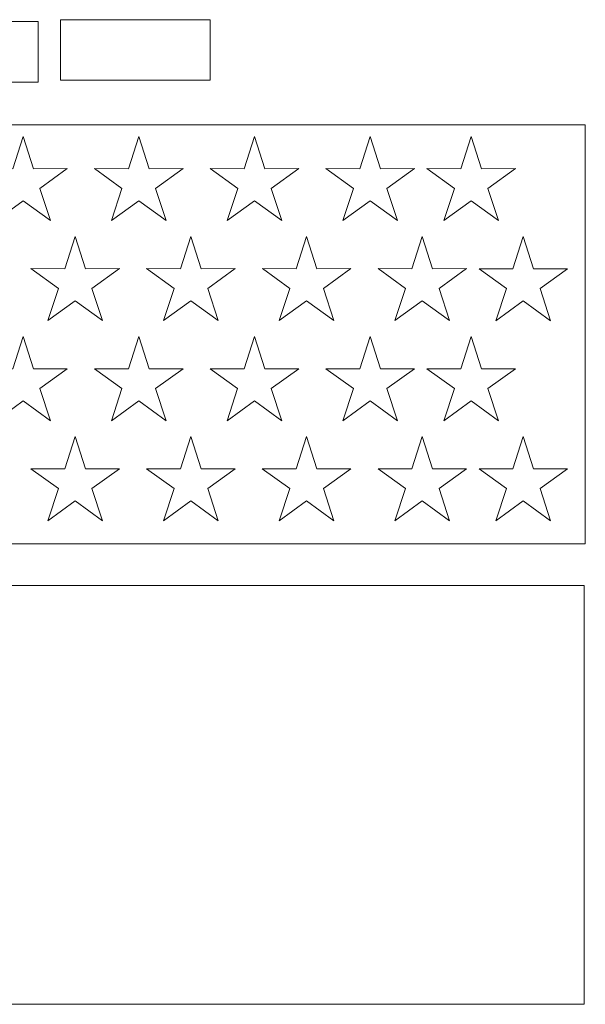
# Model space of a CAD drawing. Header units: millimetres. Extents: x -1146 to 1019, y -763 to 979.
# Tile 83 of 143: x 839 to 895, y -92 to 5. Entities that reach past the tile are written whole.
import ezdxf

# ---------------------------------------------------------------- set-up
doc = ezdxf.new("R2010")
doc.units = ezdxf.units.MM
doc.header["$MEASUREMENT"] = 0
doc.layers.add('Layer 1', color=7, linetype='Continuous')

msp = doc.modelspace()

# ---------------------------------------------------------------- linework, layer by layer
at = {"layer": 'Layer 1', "color": 250, "lineweight": 18}
for points, knots in [([(840.6256, 5.1205), (840.6256, 5.1205), (819.9775, 5.1205), (819.9775, 5.1205), (819.9775, 5.1205), (819.9775, 5.1205), (819.9775, -0.8795), (819.9775, -0.8795), (819.9775, -0.8795), (819.9775, -0.8795), (840.6256, -0.8795), (840.6256, -0.8795), (840.6256, -0.8795), (840.6256, -0.8795), (840.6256, 5.1205), (840.6256, 5.1205)], [0, 0, 0, 0, 0.2, 0.2, 0.2, 0.2, 0.4, 0.4, 0.4, 0.4, 0.6, 0.6, 0.6, 0.6, 1, 1, 1, 1]), ([(857.6373, 5.295), (857.6373, 5.295), (842.8276, 5.295), (842.8276, 5.295), (842.8276, 5.295), (842.8276, 5.295), (842.8276, -0.705), (842.8276, -0.705), (842.8276, -0.705), (842.8276, -0.705), (857.6373, -0.705), (857.6373, -0.705), (857.6373, -0.705), (857.6373, -0.705), (857.6373, 5.295), (857.6373, 5.295)], [0, 0, 0, 0, 0.2, 0.2, 0.2, 0.2, 0.4, 0.4, 0.4, 0.4, 0.6, 0.6, 0.6, 0.6, 1, 1, 1, 1]), ([(783.2476, -5.1221), (783.2476, -5.1221), (894.8039, -5.1221), (894.8039, -5.1221), (894.8039, -5.1221), (894.8039, -5.1221), (894.8039, -46.5805), (894.8039, -46.5805), (894.8039, -46.5805), (894.8039, -46.5805), (783.2476, -46.5805), (783.2476, -46.5805), (783.2476, -46.5805), (783.2476, -46.5805), (783.2476, -5.1221), (783.2476, -5.1221)], [0, 0, 0, 0, 0.2, 0.2, 0.2, 0.2, 0.4, 0.4, 0.4, 0.4, 0.6, 0.6, 0.6, 0.6, 1, 1, 1, 1]), ([(839.1268, -6.2686), (839.1268, -6.2686), (840.1558, -9.456), (840.1558, -9.456), (840.1558, -9.456), (840.1558, -9.456), (843.5053, -9.4497), (843.5053, -9.4497), (843.5053, -9.4497), (843.5053, -9.4497), (840.7918, -11.4134), (840.7918, -11.4134), (840.7918, -11.4134), (840.7918, -11.4134), (841.8329, -14.597), (841.8329, -14.597), (841.8329, -14.597), (841.8329, -14.597), (839.1268, -12.6229), (839.1268, -12.6229), (839.1268, -12.6229), (839.1268, -12.6229), (836.4207, -14.597), (836.4207, -14.597), (836.4207, -14.597), (836.4207, -14.597), (837.4618, -11.4134), (837.4618, -11.4134), (837.4618, -11.4134), (837.4618, -11.4134), (834.7483, -9.4497), (834.7483, -9.4497), (834.7483, -9.4497), (834.7483, -9.4497), (838.0978, -9.456), (838.0978, -9.456), (838.0978, -9.456), (838.0978, -9.456), (839.1268, -6.2686), (839.1268, -6.2686)], [0, 0, 0, 0, 0.0909091, 0.0909091, 0.0909091, 0.0909091, 0.1818182, 0.1818182, 0.1818182, 0.1818182, 0.2727273, 0.2727273, 0.2727273, 0.2727273, 0.3636364, 0.3636364, 0.3636364, 0.3636364, 0.4545455, 0.4545455, 0.4545455, 0.4545455, 0.5454545, 0.5454545, 0.5454545, 0.5454545, 0.6363636, 0.6363636, 0.6363636, 0.6363636, 0.7272727, 0.7272727, 0.7272727, 0.7272727, 0.8181818, 0.8181818, 0.8181818, 0.8181818, 1, 1, 1, 1]), ([(850.5837, -6.2686), (850.5837, -6.2686), (851.6127, -9.456), (851.6127, -9.456), (851.6127, -9.456), (851.6127, -9.456), (854.9622, -9.4497), (854.9622, -9.4497), (854.9622, -9.4497), (854.9622, -9.4497), (852.2487, -11.4134), (852.2487, -11.4134), (852.2487, -11.4134), (852.2487, -11.4134), (853.2898, -14.597), (853.2898, -14.597), (853.2898, -14.597), (853.2898, -14.597), (850.5837, -12.6229), (850.5837, -12.6229), (850.5837, -12.6229), (850.5837, -12.6229), (847.8776, -14.597), (847.8776, -14.597), (847.8776, -14.597), (847.8776, -14.597), (848.9187, -11.4134), (848.9187, -11.4134), (848.9187, -11.4134), (848.9187, -11.4134), (846.2052, -9.4497), (846.2052, -9.4497), (846.2052, -9.4497), (846.2052, -9.4497), (849.5547, -9.456), (849.5547, -9.456), (849.5547, -9.456), (849.5547, -9.456), (850.5837, -6.2686), (850.5837, -6.2686)], [0, 0, 0, 0, 0.0909091, 0.0909091, 0.0909091, 0.0909091, 0.1818182, 0.1818182, 0.1818182, 0.1818182, 0.2727273, 0.2727273, 0.2727273, 0.2727273, 0.3636364, 0.3636364, 0.3636364, 0.3636364, 0.4545455, 0.4545455, 0.4545455, 0.4545455, 0.5454545, 0.5454545, 0.5454545, 0.5454545, 0.6363636, 0.6363636, 0.6363636, 0.6363636, 0.7272727, 0.7272727, 0.7272727, 0.7272727, 0.8181818, 0.8181818, 0.8181818, 0.8181818, 1, 1, 1, 1]), ([(862.0406, -6.2686), (862.0406, -6.2686), (863.0696, -9.456), (863.0696, -9.456), (863.0696, -9.456), (863.0696, -9.456), (866.4191, -9.4497), (866.4191, -9.4497), (866.4191, -9.4497), (866.4191, -9.4497), (863.7056, -11.4134), (863.7056, -11.4134), (863.7056, -11.4134), (863.7056, -11.4134), (864.7467, -14.597), (864.7467, -14.597), (864.7467, -14.597), (864.7467, -14.597), (862.0406, -12.6229), (862.0406, -12.6229), (862.0406, -12.6229), (862.0406, -12.6229), (859.3345, -14.597), (859.3345, -14.597), (859.3345, -14.597), (859.3345, -14.597), (860.3756, -11.4134), (860.3756, -11.4134), (860.3756, -11.4134), (860.3756, -11.4134), (857.6621, -9.4497), (857.6621, -9.4497), (857.6621, -9.4497), (857.6621, -9.4497), (861.0116, -9.456), (861.0116, -9.456), (861.0116, -9.456), (861.0116, -9.456), (862.0406, -6.2686), (862.0406, -6.2686)], [0, 0, 0, 0, 0.0909091, 0.0909091, 0.0909091, 0.0909091, 0.1818182, 0.1818182, 0.1818182, 0.1818182, 0.2727273, 0.2727273, 0.2727273, 0.2727273, 0.3636364, 0.3636364, 0.3636364, 0.3636364, 0.4545455, 0.4545455, 0.4545455, 0.4545455, 0.5454545, 0.5454545, 0.5454545, 0.5454545, 0.6363636, 0.6363636, 0.6363636, 0.6363636, 0.7272727, 0.7272727, 0.7272727, 0.7272727, 0.8181818, 0.8181818, 0.8181818, 0.8181818, 1, 1, 1, 1]), ([(873.4976, -6.2686), (873.4976, -6.2686), (874.5266, -9.456), (874.5266, -9.456), (874.5266, -9.456), (874.5266, -9.456), (877.8761, -9.4497), (877.8761, -9.4497), (877.8761, -9.4497), (877.8761, -9.4497), (875.1626, -11.4134), (875.1626, -11.4134), (875.1626, -11.4134), (875.1626, -11.4134), (876.2037, -14.597), (876.2037, -14.597), (876.2037, -14.597), (876.2037, -14.597), (873.4976, -12.6229), (873.4976, -12.6229), (873.4976, -12.6229), (873.4976, -12.6229), (870.7915, -14.597), (870.7915, -14.597), (870.7915, -14.597), (870.7915, -14.597), (871.8326, -11.4134), (871.8326, -11.4134), (871.8326, -11.4134), (871.8326, -11.4134), (869.1191, -9.4497), (869.1191, -9.4497), (869.1191, -9.4497), (869.1191, -9.4497), (872.4686, -9.456), (872.4686, -9.456), (872.4686, -9.456), (872.4686, -9.456), (873.4976, -6.2686), (873.4976, -6.2686)], [0, 0, 0, 0, 0.0909091, 0.0909091, 0.0909091, 0.0909091, 0.1818182, 0.1818182, 0.1818182, 0.1818182, 0.2727273, 0.2727273, 0.2727273, 0.2727273, 0.3636364, 0.3636364, 0.3636364, 0.3636364, 0.4545455, 0.4545455, 0.4545455, 0.4545455, 0.5454545, 0.5454545, 0.5454545, 0.5454545, 0.6363636, 0.6363636, 0.6363636, 0.6363636, 0.7272727, 0.7272727, 0.7272727, 0.7272727, 0.8181818, 0.8181818, 0.8181818, 0.8181818, 1, 1, 1, 1]), ([(883.4975, -6.2691), (883.4975, -6.2691), (884.5265, -9.4565), (884.5265, -9.4565), (884.5265, -9.4565), (884.5265, -9.4565), (887.876, -9.4502), (887.876, -9.4502), (887.876, -9.4502), (887.876, -9.4502), (885.1625, -11.4139), (885.1625, -11.4139), (885.1625, -11.4139), (885.1625, -11.4139), (886.2036, -14.5975), (886.2036, -14.5975), (886.2036, -14.5975), (886.2036, -14.5975), (883.4975, -12.6234), (883.4975, -12.6234), (883.4975, -12.6234), (883.4975, -12.6234), (880.7914, -14.5975), (880.7914, -14.5975), (880.7914, -14.5975), (880.7914, -14.5975), (881.8325, -11.4139), (881.8325, -11.4139), (881.8325, -11.4139), (881.8325, -11.4139), (879.119, -9.4502), (879.119, -9.4502), (879.119, -9.4502), (879.119, -9.4502), (882.4685, -9.4565), (882.4685, -9.4565), (882.4685, -9.4565), (882.4685, -9.4565), (883.4975, -6.2691), (883.4975, -6.2691)], [0, 0, 0, 0, 0.0909091, 0.0909091, 0.0909091, 0.0909091, 0.1818182, 0.1818182, 0.1818182, 0.1818182, 0.2727273, 0.2727273, 0.2727273, 0.2727273, 0.3636364, 0.3636364, 0.3636364, 0.3636364, 0.4545455, 0.4545455, 0.4545455, 0.4545455, 0.5454545, 0.5454545, 0.5454545, 0.5454545, 0.6363636, 0.6363636, 0.6363636, 0.6363636, 0.7272727, 0.7272727, 0.7272727, 0.7272727, 0.8181818, 0.8181818, 0.8181818, 0.8181818, 1, 1, 1, 1]), ([(844.283, -16.1685), (844.283, -16.1685), (845.312, -19.3559), (845.312, -19.3559), (845.312, -19.3559), (845.312, -19.3559), (848.6615, -19.3496), (848.6615, -19.3496), (848.6615, -19.3496), (848.6615, -19.3496), (845.948, -21.3133), (845.948, -21.3133), (845.948, -21.3133), (845.948, -21.3133), (846.9891, -24.4969), (846.9891, -24.4969), (846.9891, -24.4969), (846.9891, -24.4969), (844.283, -22.5228), (844.283, -22.5228), (844.283, -22.5228), (844.283, -22.5228), (841.5769, -24.4969), (841.5769, -24.4969), (841.5769, -24.4969), (841.5769, -24.4969), (842.618, -21.3133), (842.618, -21.3133), (842.618, -21.3133), (842.618, -21.3133), (839.9045, -19.3496), (839.9045, -19.3496), (839.9045, -19.3496), (839.9045, -19.3496), (843.254, -19.3559), (843.254, -19.3559), (843.254, -19.3559), (843.254, -19.3559), (844.283, -16.1685), (844.283, -16.1685)], [0, 0, 0, 0, 0.0909091, 0.0909091, 0.0909091, 0.0909091, 0.1818182, 0.1818182, 0.1818182, 0.1818182, 0.2727273, 0.2727273, 0.2727273, 0.2727273, 0.3636364, 0.3636364, 0.3636364, 0.3636364, 0.4545455, 0.4545455, 0.4545455, 0.4545455, 0.5454545, 0.5454545, 0.5454545, 0.5454545, 0.6363636, 0.6363636, 0.6363636, 0.6363636, 0.7272727, 0.7272727, 0.7272727, 0.7272727, 0.8181818, 0.8181818, 0.8181818, 0.8181818, 1, 1, 1, 1]), ([(855.7399, -16.1685), (855.7399, -16.1685), (856.7689, -19.3559), (856.7689, -19.3559), (856.7689, -19.3559), (856.7689, -19.3559), (860.1184, -19.3496), (860.1184, -19.3496), (860.1184, -19.3496), (860.1184, -19.3496), (857.4049, -21.3133), (857.4049, -21.3133), (857.4049, -21.3133), (857.4049, -21.3133), (858.446, -24.4969), (858.446, -24.4969), (858.446, -24.4969), (858.446, -24.4969), (855.7399, -22.5228), (855.7399, -22.5228), (855.7399, -22.5228), (855.7399, -22.5228), (853.0338, -24.4969), (853.0338, -24.4969), (853.0338, -24.4969), (853.0338, -24.4969), (854.0749, -21.3133), (854.0749, -21.3133), (854.0749, -21.3133), (854.0749, -21.3133), (851.3614, -19.3496), (851.3614, -19.3496), (851.3614, -19.3496), (851.3614, -19.3496), (854.7109, -19.3559), (854.7109, -19.3559), (854.7109, -19.3559), (854.7109, -19.3559), (855.7399, -16.1685), (855.7399, -16.1685)], [0, 0, 0, 0, 0.0909091, 0.0909091, 0.0909091, 0.0909091, 0.1818182, 0.1818182, 0.1818182, 0.1818182, 0.2727273, 0.2727273, 0.2727273, 0.2727273, 0.3636364, 0.3636364, 0.3636364, 0.3636364, 0.4545455, 0.4545455, 0.4545455, 0.4545455, 0.5454545, 0.5454545, 0.5454545, 0.5454545, 0.6363636, 0.6363636, 0.6363636, 0.6363636, 0.7272727, 0.7272727, 0.7272727, 0.7272727, 0.8181818, 0.8181818, 0.8181818, 0.8181818, 1, 1, 1, 1]), ([(867.1968, -16.1685), (867.1968, -16.1685), (868.2258, -19.3559), (868.2258, -19.3559), (868.2258, -19.3559), (868.2258, -19.3559), (871.5753, -19.3496), (871.5753, -19.3496), (871.5753, -19.3496), (871.5753, -19.3496), (868.8618, -21.3133), (868.8618, -21.3133), (868.8618, -21.3133), (868.8618, -21.3133), (869.9029, -24.4969), (869.9029, -24.4969), (869.9029, -24.4969), (869.9029, -24.4969), (867.1968, -22.5228), (867.1968, -22.5228), (867.1968, -22.5228), (867.1968, -22.5228), (864.4907, -24.4969), (864.4907, -24.4969), (864.4907, -24.4969), (864.4907, -24.4969), (865.5318, -21.3133), (865.5318, -21.3133), (865.5318, -21.3133), (865.5318, -21.3133), (862.8183, -19.3496), (862.8183, -19.3496), (862.8183, -19.3496), (862.8183, -19.3496), (866.1678, -19.3559), (866.1678, -19.3559), (866.1678, -19.3559), (866.1678, -19.3559), (867.1968, -16.1685), (867.1968, -16.1685)], [0, 0, 0, 0, 0.0909091, 0.0909091, 0.0909091, 0.0909091, 0.1818182, 0.1818182, 0.1818182, 0.1818182, 0.2727273, 0.2727273, 0.2727273, 0.2727273, 0.3636364, 0.3636364, 0.3636364, 0.3636364, 0.4545455, 0.4545455, 0.4545455, 0.4545455, 0.5454545, 0.5454545, 0.5454545, 0.5454545, 0.6363636, 0.6363636, 0.6363636, 0.6363636, 0.7272727, 0.7272727, 0.7272727, 0.7272727, 0.8181818, 0.8181818, 0.8181818, 0.8181818, 1, 1, 1, 1]), ([(878.6538, -16.1685), (878.6538, -16.1685), (879.6828, -19.3559), (879.6828, -19.3559), (879.6828, -19.3559), (879.6828, -19.3559), (883.0323, -19.3496), (883.0323, -19.3496), (883.0323, -19.3496), (883.0323, -19.3496), (880.3188, -21.3133), (880.3188, -21.3133), (880.3188, -21.3133), (880.3188, -21.3133), (881.3599, -24.4969), (881.3599, -24.4969), (881.3599, -24.4969), (881.3599, -24.4969), (878.6538, -22.5228), (878.6538, -22.5228), (878.6538, -22.5228), (878.6538, -22.5228), (875.9477, -24.4969), (875.9477, -24.4969), (875.9477, -24.4969), (875.9477, -24.4969), (876.9888, -21.3133), (876.9888, -21.3133), (876.9888, -21.3133), (876.9888, -21.3133), (874.2753, -19.3496), (874.2753, -19.3496), (874.2753, -19.3496), (874.2753, -19.3496), (877.6248, -19.3559), (877.6248, -19.3559), (877.6248, -19.3559), (877.6248, -19.3559), (878.6538, -16.1685), (878.6538, -16.1685)], [0, 0, 0, 0, 0.0909091, 0.0909091, 0.0909091, 0.0909091, 0.1818182, 0.1818182, 0.1818182, 0.1818182, 0.2727273, 0.2727273, 0.2727273, 0.2727273, 0.3636364, 0.3636364, 0.3636364, 0.3636364, 0.4545455, 0.4545455, 0.4545455, 0.4545455, 0.5454545, 0.5454545, 0.5454545, 0.5454545, 0.6363636, 0.6363636, 0.6363636, 0.6363636, 0.7272727, 0.7272727, 0.7272727, 0.7272727, 0.8181818, 0.8181818, 0.8181818, 0.8181818, 1, 1, 1, 1]), ([(888.6542, -16.169), (888.6542, -16.169), (889.6832, -19.3564), (889.6832, -19.3564), (889.6832, -19.3564), (889.6832, -19.3564), (893.0327, -19.3501), (893.0327, -19.3501), (893.0327, -19.3501), (893.0327, -19.3501), (890.3192, -21.3138), (890.3192, -21.3138), (890.3192, -21.3138), (890.3192, -21.3138), (891.3603, -24.4974), (891.3603, -24.4974), (891.3603, -24.4974), (891.3603, -24.4974), (888.6542, -22.5233), (888.6542, -22.5233), (888.6542, -22.5233), (888.6542, -22.5233), (885.9481, -24.4974), (885.9481, -24.4974), (885.9481, -24.4974), (885.9481, -24.4974), (886.9892, -21.3138), (886.9892, -21.3138), (886.9892, -21.3138), (886.9892, -21.3138), (884.2757, -19.3501), (884.2757, -19.3501), (884.2757, -19.3501), (884.2757, -19.3501), (887.6252, -19.3564), (887.6252, -19.3564), (887.6252, -19.3564), (887.6252, -19.3564), (888.6542, -16.169), (888.6542, -16.169)], [0, 0, 0, 0, 0.0909091, 0.0909091, 0.0909091, 0.0909091, 0.1818182, 0.1818182, 0.1818182, 0.1818182, 0.2727273, 0.2727273, 0.2727273, 0.2727273, 0.3636364, 0.3636364, 0.3636364, 0.3636364, 0.4545455, 0.4545455, 0.4545455, 0.4545455, 0.5454545, 0.5454545, 0.5454545, 0.5454545, 0.6363636, 0.6363636, 0.6363636, 0.6363636, 0.7272727, 0.7272727, 0.7272727, 0.7272727, 0.8181818, 0.8181818, 0.8181818, 0.8181818, 1, 1, 1, 1]), ([(839.1255, -26.0684), (839.1255, -26.0684), (840.1545, -29.2558), (840.1545, -29.2558), (840.1545, -29.2558), (840.1545, -29.2558), (843.504, -29.2495), (843.504, -29.2495), (843.504, -29.2495), (843.504, -29.2495), (840.7905, -31.2129), (840.7905, -31.2129), (840.7905, -31.2129), (840.7905, -31.2129), (841.8316, -34.3965), (841.8316, -34.3965), (841.8316, -34.3965), (841.8316, -34.3965), (839.1255, -32.4224), (839.1255, -32.4224), (839.1255, -32.4224), (839.1255, -32.4224), (836.4194, -34.3965), (836.4194, -34.3965), (836.4194, -34.3965), (836.4194, -34.3965), (837.4605, -31.2129), (837.4605, -31.2129), (837.4605, -31.2129), (837.4605, -31.2129), (834.747, -29.2495), (834.747, -29.2495), (834.747, -29.2495), (834.747, -29.2495), (838.0965, -29.2558), (838.0965, -29.2558), (838.0965, -29.2558), (838.0965, -29.2558), (839.1255, -26.0684), (839.1255, -26.0684)], [0, 0, 0, 0, 0.0909091, 0.0909091, 0.0909091, 0.0909091, 0.1818182, 0.1818182, 0.1818182, 0.1818182, 0.2727273, 0.2727273, 0.2727273, 0.2727273, 0.3636364, 0.3636364, 0.3636364, 0.3636364, 0.4545455, 0.4545455, 0.4545455, 0.4545455, 0.5454545, 0.5454545, 0.5454545, 0.5454545, 0.6363636, 0.6363636, 0.6363636, 0.6363636, 0.7272727, 0.7272727, 0.7272727, 0.7272727, 0.8181818, 0.8181818, 0.8181818, 0.8181818, 1, 1, 1, 1]), ([(850.5824, -26.0684), (850.5824, -26.0684), (851.6114, -29.2558), (851.6114, -29.2558), (851.6114, -29.2558), (851.6114, -29.2558), (854.9609, -29.2495), (854.9609, -29.2495), (854.9609, -29.2495), (854.9609, -29.2495), (852.2474, -31.2129), (852.2474, -31.2129), (852.2474, -31.2129), (852.2474, -31.2129), (853.2885, -34.3965), (853.2885, -34.3965), (853.2885, -34.3965), (853.2885, -34.3965), (850.5824, -32.4224), (850.5824, -32.4224), (850.5824, -32.4224), (850.5824, -32.4224), (847.8763, -34.3965), (847.8763, -34.3965), (847.8763, -34.3965), (847.8763, -34.3965), (848.9174, -31.2129), (848.9174, -31.2129), (848.9174, -31.2129), (848.9174, -31.2129), (846.2039, -29.2495), (846.2039, -29.2495), (846.2039, -29.2495), (846.2039, -29.2495), (849.5534, -29.2558), (849.5534, -29.2558), (849.5534, -29.2558), (849.5534, -29.2558), (850.5824, -26.0684), (850.5824, -26.0684)], [0, 0, 0, 0, 0.0909091, 0.0909091, 0.0909091, 0.0909091, 0.1818182, 0.1818182, 0.1818182, 0.1818182, 0.2727273, 0.2727273, 0.2727273, 0.2727273, 0.3636364, 0.3636364, 0.3636364, 0.3636364, 0.4545455, 0.4545455, 0.4545455, 0.4545455, 0.5454545, 0.5454545, 0.5454545, 0.5454545, 0.6363636, 0.6363636, 0.6363636, 0.6363636, 0.7272727, 0.7272727, 0.7272727, 0.7272727, 0.8181818, 0.8181818, 0.8181818, 0.8181818, 1, 1, 1, 1]), ([(862.0394, -26.0684), (862.0394, -26.0684), (863.0684, -29.2558), (863.0684, -29.2558), (863.0684, -29.2558), (863.0684, -29.2558), (866.4179, -29.2495), (866.4179, -29.2495), (866.4179, -29.2495), (866.4179, -29.2495), (863.7044, -31.2129), (863.7044, -31.2129), (863.7044, -31.2129), (863.7044, -31.2129), (864.7455, -34.3965), (864.7455, -34.3965), (864.7455, -34.3965), (864.7455, -34.3965), (862.0394, -32.4224), (862.0394, -32.4224), (862.0394, -32.4224), (862.0394, -32.4224), (859.3333, -34.3965), (859.3333, -34.3965), (859.3333, -34.3965), (859.3333, -34.3965), (860.3744, -31.2129), (860.3744, -31.2129), (860.3744, -31.2129), (860.3744, -31.2129), (857.6609, -29.2495), (857.6609, -29.2495), (857.6609, -29.2495), (857.6609, -29.2495), (861.0104, -29.2558), (861.0104, -29.2558), (861.0104, -29.2558), (861.0104, -29.2558), (862.0394, -26.0684), (862.0394, -26.0684)], [0, 0, 0, 0, 0.0909091, 0.0909091, 0.0909091, 0.0909091, 0.1818182, 0.1818182, 0.1818182, 0.1818182, 0.2727273, 0.2727273, 0.2727273, 0.2727273, 0.3636364, 0.3636364, 0.3636364, 0.3636364, 0.4545455, 0.4545455, 0.4545455, 0.4545455, 0.5454545, 0.5454545, 0.5454545, 0.5454545, 0.6363636, 0.6363636, 0.6363636, 0.6363636, 0.7272727, 0.7272727, 0.7272727, 0.7272727, 0.8181818, 0.8181818, 0.8181818, 0.8181818, 1, 1, 1, 1]), ([(873.4963, -26.0684), (873.4963, -26.0684), (874.5253, -29.2558), (874.5253, -29.2558), (874.5253, -29.2558), (874.5253, -29.2558), (877.8748, -29.2495), (877.8748, -29.2495), (877.8748, -29.2495), (877.8748, -29.2495), (875.1613, -31.2129), (875.1613, -31.2129), (875.1613, -31.2129), (875.1613, -31.2129), (876.2024, -34.3965), (876.2024, -34.3965), (876.2024, -34.3965), (876.2024, -34.3965), (873.4963, -32.4224), (873.4963, -32.4224), (873.4963, -32.4224), (873.4963, -32.4224), (870.7902, -34.3965), (870.7902, -34.3965), (870.7902, -34.3965), (870.7902, -34.3965), (871.8313, -31.2129), (871.8313, -31.2129), (871.8313, -31.2129), (871.8313, -31.2129), (869.1178, -29.2495), (869.1178, -29.2495), (869.1178, -29.2495), (869.1178, -29.2495), (872.4673, -29.2558), (872.4673, -29.2558), (872.4673, -29.2558), (872.4673, -29.2558), (873.4963, -26.0684), (873.4963, -26.0684)], [0, 0, 0, 0, 0.0909091, 0.0909091, 0.0909091, 0.0909091, 0.1818182, 0.1818182, 0.1818182, 0.1818182, 0.2727273, 0.2727273, 0.2727273, 0.2727273, 0.3636364, 0.3636364, 0.3636364, 0.3636364, 0.4545455, 0.4545455, 0.4545455, 0.4545455, 0.5454545, 0.5454545, 0.5454545, 0.5454545, 0.6363636, 0.6363636, 0.6363636, 0.6363636, 0.7272727, 0.7272727, 0.7272727, 0.7272727, 0.8181818, 0.8181818, 0.8181818, 0.8181818, 1, 1, 1, 1]), ([(883.4975, -26.0689), (883.4975, -26.0689), (884.5265, -29.2563), (884.5265, -29.2563), (884.5265, -29.2563), (884.5265, -29.2563), (887.876, -29.25), (887.876, -29.25), (887.876, -29.25), (887.876, -29.25), (885.1625, -31.2134), (885.1625, -31.2134), (885.1625, -31.2134), (885.1625, -31.2134), (886.2036, -34.397), (886.2036, -34.397), (886.2036, -34.397), (886.2036, -34.397), (883.4975, -32.4229), (883.4975, -32.4229), (883.4975, -32.4229), (883.4975, -32.4229), (880.7914, -34.397), (880.7914, -34.397), (880.7914, -34.397), (880.7914, -34.397), (881.8325, -31.2134), (881.8325, -31.2134), (881.8325, -31.2134), (881.8325, -31.2134), (879.119, -29.25), (879.119, -29.25), (879.119, -29.25), (879.119, -29.25), (882.4685, -29.2563), (882.4685, -29.2563), (882.4685, -29.2563), (882.4685, -29.2563), (883.4975, -26.0689), (883.4975, -26.0689)], [0, 0, 0, 0, 0.0909091, 0.0909091, 0.0909091, 0.0909091, 0.1818182, 0.1818182, 0.1818182, 0.1818182, 0.2727273, 0.2727273, 0.2727273, 0.2727273, 0.3636364, 0.3636364, 0.3636364, 0.3636364, 0.4545455, 0.4545455, 0.4545455, 0.4545455, 0.5454545, 0.5454545, 0.5454545, 0.5454545, 0.6363636, 0.6363636, 0.6363636, 0.6363636, 0.7272727, 0.7272727, 0.7272727, 0.7272727, 0.8181818, 0.8181818, 0.8181818, 0.8181818, 1, 1, 1, 1]), ([(844.2817, -35.9683), (844.2817, -35.9683), (845.3107, -39.1557), (845.3107, -39.1557), (845.3107, -39.1557), (845.3107, -39.1557), (848.6602, -39.1494), (848.6602, -39.1494), (848.6602, -39.1494), (848.6602, -39.1494), (845.9467, -41.1128), (845.9467, -41.1128), (845.9467, -41.1128), (845.9467, -41.1128), (846.9878, -44.2964), (846.9878, -44.2964), (846.9878, -44.2964), (846.9878, -44.2964), (844.2817, -42.3223), (844.2817, -42.3223), (844.2817, -42.3223), (844.2817, -42.3223), (841.5756, -44.2964), (841.5756, -44.2964), (841.5756, -44.2964), (841.5756, -44.2964), (842.6167, -41.1128), (842.6167, -41.1128), (842.6167, -41.1128), (842.6167, -41.1128), (839.9032, -39.1494), (839.9032, -39.1494), (839.9032, -39.1494), (839.9032, -39.1494), (843.2527, -39.1557), (843.2527, -39.1557), (843.2527, -39.1557), (843.2527, -39.1557), (844.2817, -35.9683), (844.2817, -35.9683)], [0, 0, 0, 0, 0.0909091, 0.0909091, 0.0909091, 0.0909091, 0.1818182, 0.1818182, 0.1818182, 0.1818182, 0.2727273, 0.2727273, 0.2727273, 0.2727273, 0.3636364, 0.3636364, 0.3636364, 0.3636364, 0.4545455, 0.4545455, 0.4545455, 0.4545455, 0.5454545, 0.5454545, 0.5454545, 0.5454545, 0.6363636, 0.6363636, 0.6363636, 0.6363636, 0.7272727, 0.7272727, 0.7272727, 0.7272727, 0.8181818, 0.8181818, 0.8181818, 0.8181818, 1, 1, 1, 1]), ([(855.7386, -35.9683), (855.7386, -35.9683), (856.7676, -39.1557), (856.7676, -39.1557), (856.7676, -39.1557), (856.7676, -39.1557), (860.1171, -39.1494), (860.1171, -39.1494), (860.1171, -39.1494), (860.1171, -39.1494), (857.4036, -41.1128), (857.4036, -41.1128), (857.4036, -41.1128), (857.4036, -41.1128), (858.4447, -44.2964), (858.4447, -44.2964), (858.4447, -44.2964), (858.4447, -44.2964), (855.7386, -42.3223), (855.7386, -42.3223), (855.7386, -42.3223), (855.7386, -42.3223), (853.0325, -44.2964), (853.0325, -44.2964), (853.0325, -44.2964), (853.0325, -44.2964), (854.0736, -41.1128), (854.0736, -41.1128), (854.0736, -41.1128), (854.0736, -41.1128), (851.3601, -39.1494), (851.3601, -39.1494), (851.3601, -39.1494), (851.3601, -39.1494), (854.7096, -39.1557), (854.7096, -39.1557), (854.7096, -39.1557), (854.7096, -39.1557), (855.7386, -35.9683), (855.7386, -35.9683)], [0, 0, 0, 0, 0.0909091, 0.0909091, 0.0909091, 0.0909091, 0.1818182, 0.1818182, 0.1818182, 0.1818182, 0.2727273, 0.2727273, 0.2727273, 0.2727273, 0.3636364, 0.3636364, 0.3636364, 0.3636364, 0.4545455, 0.4545455, 0.4545455, 0.4545455, 0.5454545, 0.5454545, 0.5454545, 0.5454545, 0.6363636, 0.6363636, 0.6363636, 0.6363636, 0.7272727, 0.7272727, 0.7272727, 0.7272727, 0.8181818, 0.8181818, 0.8181818, 0.8181818, 1, 1, 1, 1]), ([(867.1956, -35.9683), (867.1956, -35.9683), (868.2246, -39.1557), (868.2246, -39.1557), (868.2246, -39.1557), (868.2246, -39.1557), (871.5741, -39.1494), (871.5741, -39.1494), (871.5741, -39.1494), (871.5741, -39.1494), (868.8606, -41.1128), (868.8606, -41.1128), (868.8606, -41.1128), (868.8606, -41.1128), (869.9017, -44.2964), (869.9017, -44.2964), (869.9017, -44.2964), (869.9017, -44.2964), (867.1956, -42.3223), (867.1956, -42.3223), (867.1956, -42.3223), (867.1956, -42.3223), (864.4895, -44.2964), (864.4895, -44.2964), (864.4895, -44.2964), (864.4895, -44.2964), (865.5306, -41.1128), (865.5306, -41.1128), (865.5306, -41.1128), (865.5306, -41.1128), (862.8171, -39.1494), (862.8171, -39.1494), (862.8171, -39.1494), (862.8171, -39.1494), (866.1666, -39.1557), (866.1666, -39.1557), (866.1666, -39.1557), (866.1666, -39.1557), (867.1956, -35.9683), (867.1956, -35.9683)], [0, 0, 0, 0, 0.0909091, 0.0909091, 0.0909091, 0.0909091, 0.1818182, 0.1818182, 0.1818182, 0.1818182, 0.2727273, 0.2727273, 0.2727273, 0.2727273, 0.3636364, 0.3636364, 0.3636364, 0.3636364, 0.4545455, 0.4545455, 0.4545455, 0.4545455, 0.5454545, 0.5454545, 0.5454545, 0.5454545, 0.6363636, 0.6363636, 0.6363636, 0.6363636, 0.7272727, 0.7272727, 0.7272727, 0.7272727, 0.8181818, 0.8181818, 0.8181818, 0.8181818, 1, 1, 1, 1]), ([(878.6525, -35.9683), (878.6525, -35.9683), (879.6815, -39.1557), (879.6815, -39.1557), (879.6815, -39.1557), (879.6815, -39.1557), (883.031, -39.1494), (883.031, -39.1494), (883.031, -39.1494), (883.031, -39.1494), (880.3175, -41.1128), (880.3175, -41.1128), (880.3175, -41.1128), (880.3175, -41.1128), (881.3586, -44.2964), (881.3586, -44.2964), (881.3586, -44.2964), (881.3586, -44.2964), (878.6525, -42.3223), (878.6525, -42.3223), (878.6525, -42.3223), (878.6525, -42.3223), (875.9464, -44.2964), (875.9464, -44.2964), (875.9464, -44.2964), (875.9464, -44.2964), (876.9875, -41.1128), (876.9875, -41.1128), (876.9875, -41.1128), (876.9875, -41.1128), (874.274, -39.1494), (874.274, -39.1494), (874.274, -39.1494), (874.274, -39.1494), (877.6235, -39.1557), (877.6235, -39.1557), (877.6235, -39.1557), (877.6235, -39.1557), (878.6525, -35.9683), (878.6525, -35.9683)], [0, 0, 0, 0, 0.0909091, 0.0909091, 0.0909091, 0.0909091, 0.1818182, 0.1818182, 0.1818182, 0.1818182, 0.2727273, 0.2727273, 0.2727273, 0.2727273, 0.3636364, 0.3636364, 0.3636364, 0.3636364, 0.4545455, 0.4545455, 0.4545455, 0.4545455, 0.5454545, 0.5454545, 0.5454545, 0.5454545, 0.6363636, 0.6363636, 0.6363636, 0.6363636, 0.7272727, 0.7272727, 0.7272727, 0.7272727, 0.8181818, 0.8181818, 0.8181818, 0.8181818, 1, 1, 1, 1]), ([(888.6542, -35.9688), (888.6542, -35.9688), (889.6832, -39.1562), (889.6832, -39.1562), (889.6832, -39.1562), (889.6832, -39.1562), (893.0327, -39.1499), (893.0327, -39.1499), (893.0327, -39.1499), (893.0327, -39.1499), (890.3192, -41.1133), (890.3192, -41.1133), (890.3192, -41.1133), (890.3192, -41.1133), (891.3603, -44.2969), (891.3603, -44.2969), (891.3603, -44.2969), (891.3603, -44.2969), (888.6542, -42.3228), (888.6542, -42.3228), (888.6542, -42.3228), (888.6542, -42.3228), (885.9481, -44.2969), (885.9481, -44.2969), (885.9481, -44.2969), (885.9481, -44.2969), (886.9892, -41.1133), (886.9892, -41.1133), (886.9892, -41.1133), (886.9892, -41.1133), (884.2757, -39.1499), (884.2757, -39.1499), (884.2757, -39.1499), (884.2757, -39.1499), (887.6252, -39.1562), (887.6252, -39.1562), (887.6252, -39.1562), (887.6252, -39.1562), (888.6542, -35.9688), (888.6542, -35.9688)], [0, 0, 0, 0, 0.0909091, 0.0909091, 0.0909091, 0.0909091, 0.1818182, 0.1818182, 0.1818182, 0.1818182, 0.2727273, 0.2727273, 0.2727273, 0.2727273, 0.3636364, 0.3636364, 0.3636364, 0.3636364, 0.4545455, 0.4545455, 0.4545455, 0.4545455, 0.5454545, 0.5454545, 0.5454545, 0.5454545, 0.6363636, 0.6363636, 0.6363636, 0.6363636, 0.7272727, 0.7272727, 0.7272727, 0.7272727, 0.8181818, 0.8181818, 0.8181818, 0.8181818, 1, 1, 1, 1]), ([(783.1449, -50.709), (783.1449, -50.709), (894.7012, -50.709), (894.7012, -50.709), (894.7012, -50.709), (894.7012, -50.709), (894.7012, -92.1674), (894.7012, -92.1674), (894.7012, -92.1674), (894.7012, -92.1674), (783.1449, -92.1674), (783.1449, -92.1674), (783.1449, -92.1674), (783.1449, -92.1674), (783.1449, -50.709), (783.1449, -50.709)], [0, 0, 0, 0, 0.2, 0.2, 0.2, 0.2, 0.4, 0.4, 0.4, 0.4, 0.6, 0.6, 0.6, 0.6, 1, 1, 1, 1])]:
    msp.add_open_spline(points, degree=3, knots=knots, dxfattribs=at)

doc.saveas('drawing.dxf')
